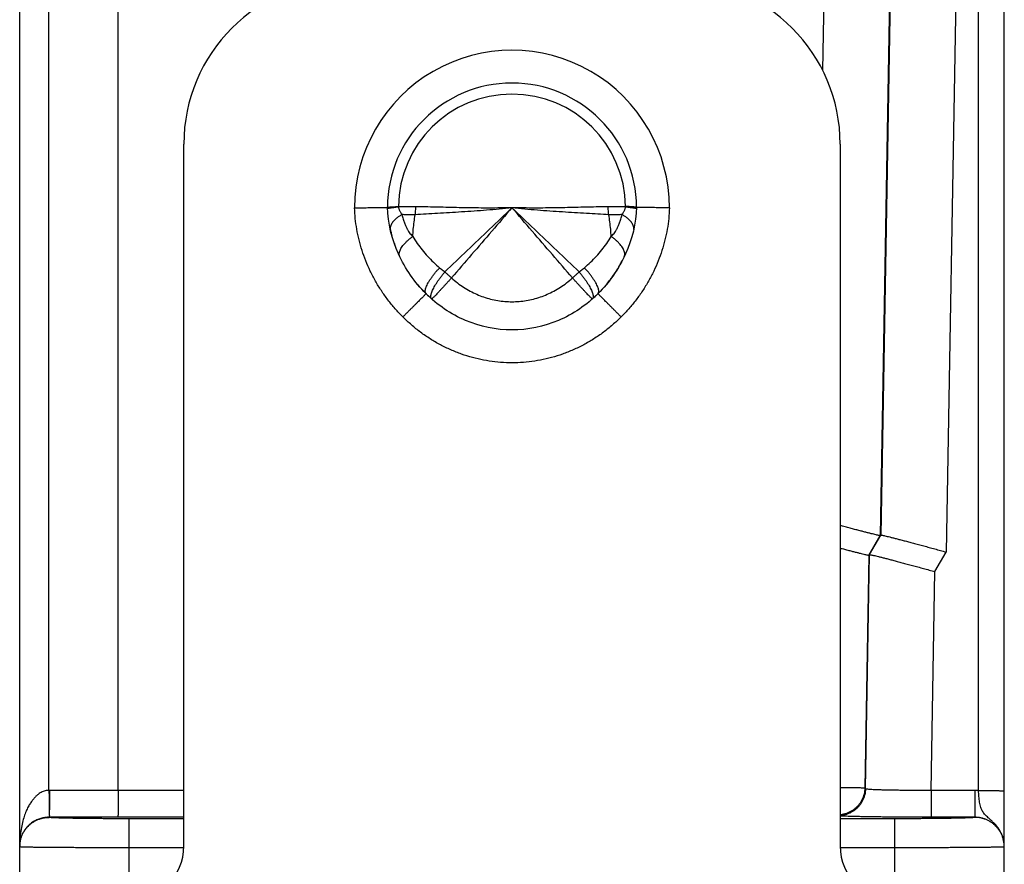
# Model space of a CAD drawing. Header units: inches. Extents: x 0.2 to 16.8, y 0.1 to 10.8.
# Tile 13 of 22: x 8 to 8.9, y 8.7 to 9.5. Entities that reach past the tile are written whole.
import ezdxf

# ---------------------------------------------------------------- set-up
doc = ezdxf.new("R2010")
doc.units = ezdxf.units.IN
doc.header["$LTSCALE"] = 0.935
doc.header["$MEASUREMENT"] = 0
doc.layers.get('0').update_dxf_attribs({"linetype": 'CONTINUOUS'})

msp = doc.modelspace()

# ---------------------------------------------------------------- linework, layer by layer
at = {"color": 7, "linetype": 'CONTINUOUS'}
for p, q in [((8.91596, 8.79525), (8.91596, 10.41856)), ((8.03958, 8.71035), (8.03958, 10.39156)), ((8.93958, 8.74377), (8.93958, 10.39494)), ((8.78928, 10.3547), (8.77354, 9.45285)), ((8.84926, 10.35471), (8.82611, 9.0281)), ((8.06635, 8.79537), (8.06635, 10.34487)), ((8.12958, 8.79536), (8.12958, 10.34487)), ((8.84971, 10.34489), (8.82673, 9.02855)), ((8.90969, 10.34487), (8.88644, 9.01303)), ((8.18958, 8.74456), (8.18958, 9.38556)), ((8.78958, 9.38556), (8.78958, 8.74456)), ((8.81579, 9.01024), (8.82611, 9.0281)), ((8.81642, 9.01069), (8.82673, 9.02855)), ((8.82673, 9.02855), (8.82611, 9.0281)), ((8.81579, 9.01024), (8.81208, 8.79744)), ((8.81268, 8.79681), (8.81642, 9.01069)), ((8.81642, 9.01069), (8.81579, 9.01024)), ((8.87613, 8.99517), (8.88644, 9.01303)), ((8.87264, 8.79536), (8.87613, 8.99517)), ((8.18958, 8.79536), (8.0668, 8.79537)), ((8.81268, 8.79681), (8.81208, 8.79744)), ((8.91258, 8.79536), (8.87264, 8.79536)), ((8.87264, 8.79536), (8.87264, 8.7708)), ((8.91258, 8.79536), (8.91258, 8.77072)), ((8.06658, 8.77072), (8.06658, 8.77081)), ((8.18958, 8.7708), (8.06658, 8.77081)), ((8.13958, 8.70956), (8.13958, 8.76944)), ((8.18958, 8.76944), (8.13958, 8.76944)), ((8.83958, 8.76944), (8.78958, 8.76944)), ((8.83958, 8.70956), (8.83958, 8.76944)), ((8.91258, 8.7708), (8.87264, 8.7708)), ((8.18951, 8.74292), (8.13958, 8.74292)), ((8.83958, 8.74292), (8.78965, 8.74292)), ((8.93958, 7.73563), (8.93958, 8.74372))]:
    msp.add_line(p, q, dxfattribs=at)
for centre, radius, start, end in [((8.33958, 9.38556), 0.15, 90, 180), ((8.63958, 9.38556), 0.15, 0, 90), ((8.48958, 9.32756), 0.14389, 359.94651, 180.05349), ((8.48958, 9.32756), 0.11389, 0.18663, 179.81337), ((8.48958, 9.32756), 0.10379, 0.60312, 179.39688), ((8.13958, 8.74456), 0.05, 270, 360), ((8.83958, 8.74456), 0.05, 180, 270)]:
    msp.add_arc(centre, radius, start, end, dxfattribs=at)
for points, knots in [([(8.34569, 9.32743), (8.34673, 9.32744), (8.3488, 9.32749), (8.35188, 9.32753), (8.3549, 9.32758), (8.35782, 9.32763), (8.36061, 9.32768), (8.36323, 9.32772), (8.36567, 9.32776), (8.36788, 9.3278), (8.36986, 9.32783), (8.37157, 9.32786), (8.37299, 9.32789), (8.37411, 9.32791), (8.37492, 9.32792), (8.37541, 9.32793), (8.37563, 9.32793), (8.37569, 9.32793)], [0, 0, 0, 0, 0.104174, 0.207271, 0.30817, 0.405861, 0.499181, 0.586872, 0.668283, 0.742607, 0.808584, 0.865678, 0.913391, 0.950945, 0.978076, 0.994518, 1, 1, 1, 1]), ([(8.38986, 9.22783), (8.38742, 9.23026), (8.38267, 9.23529), (8.37609, 9.2433), (8.37007, 9.25175), (8.36466, 9.26055), (8.3599, 9.26965), (8.3558, 9.27899), (8.35237, 9.28854), (8.34964, 9.29823), (8.34759, 9.30798), (8.34624, 9.31772), (8.34579, 9.32421), (8.34569, 9.32743)], [0, 0, 0, 0, 0.092619, 0.185695, 0.278766, 0.37138, 0.463307, 0.554697, 0.645642, 0.735918, 0.825248, 0.91336, 1, 1, 1, 1]), ([(8.37569, 9.32793), (8.37574, 9.32797), (8.37595, 9.32806), (8.37647, 9.3281), (8.37728, 9.3282), (8.37843, 9.32828), (8.37988, 9.32838), (8.38162, 9.32847), (8.38362, 9.32858), (8.38504, 9.32862), (8.38579, 9.32865)], [0, 0, 0, 0, 0.018131, 0.068103, 0.149979, 0.263381, 0.407131, 0.579205, 0.77764, 1, 1, 1, 1]), ([(8.41106, 9.24906), (8.4006, 9.2594), (8.38323, 9.28418), (8.37622, 9.31351), (8.37569, 9.32793)], [0, 0, 0, 0, 0.499896, 1, 1, 1, 1]), ([(8.37575, 9.3268), (8.37578, 9.32684), (8.37603, 9.32699), (8.37648, 9.32712), (8.37733, 9.32731), (8.37845, 9.3275), (8.3799, 9.32771), (8.38163, 9.32792), (8.38363, 9.32814), (8.38506, 9.32828), (8.38581, 9.32835)], [0, 0, 0, 0, 0.01705, 0.068556, 0.151304, 0.264895, 0.408246, 0.579841, 0.777812, 1, 1, 1, 1]), ([(8.38579, 9.32865), (8.3858, 9.32862), (8.3858, 9.32855), (8.38581, 9.32845), (8.3858, 9.32838), (8.3858, 9.32834)], [0, 0, 0, 0, 0.333382, 0.66566, 1, 1, 1, 1]), ([(8.40167, 9.32841), (8.39985, 9.32843), (8.39627, 9.32844), (8.39098, 9.32841), (8.38751, 9.32837), (8.3858, 9.32834)], [0, 0, 0, 0, 0.34346, 0.676953, 1, 1, 1, 1]), ([(8.38581, 9.32834), (8.38584, 9.32804), (8.38594, 9.32742), (8.38617, 9.32648), (8.38651, 9.32549), (8.38696, 9.32447), (8.38752, 9.32342), (8.3882, 9.32236), (8.38872, 9.32166), (8.389, 9.32131)], [0, 0, 0, 0, 0.116328, 0.240325, 0.372857, 0.514754, 0.666732, 0.828762, 1, 1, 1, 1]), ([(8.4011, 9.3212), (8.40122, 9.32199), (8.40142, 9.32358), (8.40161, 9.32599), (8.40166, 9.3276), (8.40167, 9.32841)], [0, 0, 0, 0, 0.330815, 0.664654, 1, 1, 1, 1]), ([(8.48958, 9.32756), (8.48572, 9.32711), (8.478, 9.3263), (8.46643, 9.32527), (8.45494, 9.32441), (8.44358, 9.32368), (8.43245, 9.32303), (8.42164, 9.32244), (8.41122, 9.32185), (8.40442, 9.32142), (8.4011, 9.3212)], [0, 0, 0, 0, 0.131421, 0.262394, 0.392679, 0.521306, 0.647266, 0.769624, 0.887492, 1, 1, 1, 1]), ([(8.48958, 9.32756), (8.48616, 9.32747), (8.47932, 9.32733), (8.46908, 9.32726), (8.45889, 9.32731), (8.4488, 9.32745), (8.43887, 9.32765), (8.42915, 9.32788), (8.4197, 9.3281), (8.41057, 9.3283), (8.40459, 9.32839), (8.40167, 9.32841)], [0, 0, 0, 0, 0.116874, 0.233328, 0.349376, 0.464369, 0.577599, 0.688393, 0.796128, 0.900197, 1, 1, 1, 1]), ([(8.48958, 9.32756), (8.48277, 9.32107), (8.46912, 9.30805), (8.44866, 9.28851), (8.43502, 9.27546), (8.42823, 9.26893)], [0, 0, 0, 0, 0.332578, 0.666952, 1, 1, 1, 1]), ([(8.48958, 9.32756), (8.48345, 9.32042), (8.47116, 9.30616), (8.45271, 9.2848), (8.44042, 9.27057), (8.43428, 9.26346)], [0, 0, 0, 0, 0.333463, 0.667207, 1, 1, 1, 1]), ([(8.5775, 9.32841), (8.57457, 9.32839), (8.5686, 9.3283), (8.55947, 9.3281), (8.55001, 9.32788), (8.54029, 9.32765), (8.53036, 9.32745), (8.52027, 9.32731), (8.51008, 9.32726), (8.49984, 9.32733), (8.49301, 9.32747), (8.48958, 9.32756)], [0, 0, 0, 0, 0.099802, 0.203872, 0.311607, 0.422401, 0.535631, 0.650624, 0.766672, 0.883126, 1, 1, 1, 1]), ([(8.55094, 9.26892), (8.54415, 9.27545), (8.53051, 9.28851), (8.51005, 9.30805), (8.49639, 9.32107), (8.48958, 9.32756)], [0, 0, 0, 0, 0.333054, 0.667434, 1, 1, 1, 1]), ([(8.57806, 9.3212), (8.57474, 9.32142), (8.56794, 9.32185), (8.55753, 9.32244), (8.54671, 9.32303), (8.53559, 9.32368), (8.52423, 9.32441), (8.51273, 9.32527), (8.50116, 9.3263), (8.49344, 9.32711), (8.48958, 9.32756)], [0, 0, 0, 0, 0.112508, 0.230376, 0.352734, 0.478694, 0.60732, 0.737605, 0.868579, 1, 1, 1, 1]), ([(8.54488, 9.26346), (8.53875, 9.27057), (8.52645, 9.2848), (8.508, 9.30616), (8.49571, 9.32042), (8.48958, 9.32756)], [0, 0, 0, 0, 0.332793, 0.666537, 1, 1, 1, 1]), ([(8.60347, 9.32793), (8.60294, 9.31351), (8.59593, 9.28418), (8.57857, 9.2594), (8.5681, 9.24906)], [0, 0, 0, 0, 0.500104, 1, 1, 1, 1]), ([(8.59336, 9.32834), (8.59165, 9.32837), (8.58818, 9.32841), (8.58289, 9.32844), (8.57931, 9.32843), (8.5775, 9.32841)], [0, 0, 0, 0, 0.323187, 0.656742, 1, 1, 1, 1]), ([(8.57806, 9.3212), (8.57795, 9.32199), (8.57775, 9.32358), (8.57756, 9.32599), (8.57751, 9.3276), (8.5775, 9.32841)], [0, 0, 0, 0, 0.33084, 0.664667, 1, 1, 1, 1]), ([(8.63348, 9.32743), (8.63337, 9.32422), (8.63293, 9.31773), (8.63158, 9.30799), (8.62952, 9.29821), (8.62677, 9.2885), (8.62333, 9.27893), (8.61923, 9.26957), (8.61447, 9.26048), (8.60906, 9.2517), (8.60306, 9.24328), (8.59649, 9.23528), (8.59175, 9.23026), (8.5893, 9.22783)], [0, 0, 0, 0, 0.086375, 0.174605, 0.264256, 0.354872, 0.445989, 0.537461, 0.629394, 0.72179, 0.814483, 0.907281, 1, 1, 1, 1]), ([(8.59016, 9.32131), (8.59044, 9.32166), (8.59096, 9.32236), (8.59165, 9.32342), (8.59221, 9.32447), (8.59265, 9.32549), (8.59299, 9.32648), (8.59322, 9.32742), (8.59332, 9.32804), (8.59336, 9.32834)], [0, 0, 0, 0, 0.171262, 0.333251, 0.485184, 0.62707, 0.759541, 0.883571, 1, 1, 1, 1]), ([(8.59336, 9.32834), (8.59336, 9.32838), (8.59336, 9.32845), (8.59337, 9.32855), (8.59337, 9.32862), (8.59337, 9.32865)], [0, 0, 0, 0, 0.331831, 0.667344, 1, 1, 1, 1]), ([(8.59336, 9.32834), (8.59411, 9.32827), (8.59553, 9.32814), (8.59753, 9.32792), (8.59926, 9.32771), (8.60071, 9.3275), (8.60184, 9.32731), (8.60269, 9.32712), (8.60313, 9.32699), (8.60339, 9.32684), (8.60341, 9.32679)], [0, 0, 0, 0, 0.222171, 0.420142, 0.591731, 0.735065, 0.848631, 0.931345, 0.982811, 1, 1, 1, 1]), ([(8.60347, 9.32793), (8.60342, 9.32796), (8.60321, 9.32804), (8.6027, 9.3281), (8.60188, 9.3282), (8.60073, 9.32828), (8.59928, 9.32839), (8.59755, 9.32848), (8.59555, 9.32867), (8.59412, 9.32862), (8.59337, 9.32865)], [0, 0, 0, 0, 0.017607, 0.067649, 0.149592, 0.263063, 0.40689, 0.579058, 0.777671, 1, 1, 1, 1]), ([(8.63348, 9.32743), (8.63243, 9.32744), (8.63036, 9.32728), (8.62728, 9.32751), (8.62427, 9.32754), (8.62135, 9.32761), (8.61856, 9.32766), (8.61594, 9.32771), (8.6135, 9.32776), (8.61128, 9.3278), (8.60931, 9.32783), (8.6076, 9.32786), (8.60618, 9.32789), (8.60505, 9.32791), (8.60424, 9.32792), (8.60375, 9.32793), (8.60353, 9.32793), (8.60347, 9.32793)], [0, 0, 0, 0, 0.104121, 0.207185, 0.308054, 0.405736, 0.499067, 0.586775, 0.668204, 0.742544, 0.808537, 0.865644, 0.913369, 0.950933, 0.97807, 0.994517, 1, 1, 1, 1]), ([(8.389, 9.32131), (8.38819, 9.32086), (8.38666, 9.31993), (8.38454, 9.31842), (8.38269, 9.31687), (8.38114, 9.31528), (8.3799, 9.31367), (8.37899, 9.31206), (8.37842, 9.31047), (8.37823, 9.30912), (8.37827, 9.30832), (8.3783, 9.30805)], [0, 0, 0, 0, 0.154796, 0.300018, 0.434796, 0.558629, 0.671471, 0.773869, 0.867134, 0.95349, 1, 1, 1, 1]), ([(8.389, 9.32131), (8.38929, 9.31992), (8.38993, 9.31735), (8.3911, 9.3138), (8.39236, 9.31078), (8.39365, 9.3082), (8.39496, 9.30599), (8.39626, 9.30412), (8.39756, 9.30255), (8.39847, 9.30166), (8.39892, 9.30127)], [0, 0, 0, 0, 0.187397, 0.350404, 0.493319, 0.619486, 0.731639, 0.831645, 0.920802, 1, 1, 1, 1]), ([(8.4011, 9.3212), (8.39984, 9.32111), (8.39722, 9.32101), (8.39318, 9.32104), (8.39042, 9.3212), (8.389, 9.32131)], [0, 0, 0, 0, 0.313578, 0.647858, 1, 1, 1, 1]), ([(8.39892, 9.30127), (8.39903, 9.30348), (8.39933, 9.30791), (8.40006, 9.31456), (8.40072, 9.31898), (8.4011, 9.3212)], [0, 0, 0, 0, 0.330776, 0.664202, 1, 1, 1, 1]), ([(8.59016, 9.32131), (8.58875, 9.3212), (8.58598, 9.32104), (8.58194, 9.32101), (8.57933, 9.32111), (8.57806, 9.3212)], [0, 0, 0, 0, 0.352128, 0.686402, 1, 1, 1, 1]), ([(8.58024, 9.30127), (8.58013, 9.30348), (8.57983, 9.30791), (8.5791, 9.31456), (8.57844, 9.31898), (8.57806, 9.3212)], [0, 0, 0, 0, 0.330776, 0.664201, 1, 1, 1, 1]), ([(8.58024, 9.30127), (8.58069, 9.30166), (8.58161, 9.30255), (8.5829, 9.30412), (8.5842, 9.30599), (8.58551, 9.30819), (8.58681, 9.31077), (8.58806, 9.3138), (8.58923, 9.31735), (8.58987, 9.31992), (8.59016, 9.32131)], [0, 0, 0, 0, 0.079122, 0.168224, 0.268212, 0.38037, 0.506553, 0.649497, 0.812549, 1, 1, 1, 1]), ([(8.60086, 9.30805), (8.60089, 9.30832), (8.60093, 9.30912), (8.60075, 9.31047), (8.60018, 9.31206), (8.59926, 9.31367), (8.59802, 9.31528), (8.59647, 9.31687), (8.59462, 9.31842), (8.5925, 9.31993), (8.59097, 9.32086), (8.59016, 9.32131)], [0, 0, 0, 0, 0.046391, 0.13275, 0.226019, 0.328423, 0.441274, 0.56512, 0.699914, 0.845153, 1, 1, 1, 1]), ([(8.38682, 9.28324), (8.38674, 9.28348), (8.38655, 9.28418), (8.38647, 9.28544), (8.3867, 9.28701), (8.38725, 9.28866), (8.3881, 9.2904), (8.38926, 9.29219), (8.3907, 9.29401), (8.39241, 9.29586), (8.39436, 9.29771), (8.39655, 9.29953), (8.39811, 9.30069), (8.39892, 9.30127)], [0, 0, 0, 0, 0.032606, 0.095103, 0.163275, 0.238881, 0.322926, 0.415804, 0.517451, 0.627458, 0.745157, 0.869674, 1, 1, 1, 1]), ([(8.39892, 9.30127), (8.40021, 9.29914), (8.40295, 9.29496), (8.40749, 9.28894), (8.41243, 9.28319), (8.41775, 9.27777), (8.42152, 9.27439), (8.42345, 9.27278)], [0, 0, 0, 0, 0.197404, 0.397124, 0.598371, 0.799847, 1, 1, 1, 1]), ([(8.55571, 9.27278), (8.55765, 9.2744), (8.56142, 9.27777), (8.56673, 9.28319), (8.57168, 9.28894), (8.57621, 9.29496), (8.57895, 9.29914), (8.58024, 9.30127)], [0, 0, 0, 0, 0.200283, 0.401631, 0.602806, 0.802643, 1, 1, 1, 1]), ([(8.59234, 9.28324), (8.59242, 9.28347), (8.59261, 9.28418), (8.5927, 9.28544), (8.59247, 9.28701), (8.59192, 9.28866), (8.59106, 9.2904), (8.5899, 9.29219), (8.58846, 9.29401), (8.58676, 9.29586), (8.5848, 9.29771), (8.58261, 9.29953), (8.58105, 9.30069), (8.58024, 9.30127)], [0, 0, 0, 0, 0.032788, 0.09528, 0.163445, 0.239045, 0.323081, 0.415946, 0.517577, 0.627567, 0.745244, 0.869738, 1, 1, 1, 1]), ([(8.41106, 9.24906), (8.41085, 9.24928), (8.41049, 9.24983), (8.41026, 9.25087), (8.41031, 9.25212), (8.41061, 9.25357), (8.41116, 9.25521), (8.41196, 9.25704), (8.413, 9.25902), (8.41427, 9.26113), (8.41576, 9.26336), (8.41744, 9.26566), (8.41929, 9.26803), (8.42131, 9.27042), (8.42272, 9.27199), (8.42345, 9.27278)], [0, 0, 0, 0, 0.032144, 0.068666, 0.112486, 0.165098, 0.227044, 0.298291, 0.378447, 0.466869, 0.562733, 0.665084, 0.772857, 0.884902, 1, 1, 1, 1]), ([(8.42345, 9.27278), (8.42398, 9.27233), (8.42503, 9.27145), (8.42662, 9.27016), (8.42769, 9.26934), (8.42823, 9.26893)], [0, 0, 0, 0, 0.337589, 0.670962, 1, 1, 1, 1]), ([(8.55094, 9.26892), (8.55149, 9.26934), (8.55256, 9.27018), (8.55416, 9.27146), (8.5552, 9.27234), (8.55571, 9.27278)], [0, 0, 0, 0, 0.334697, 0.668083, 1, 1, 1, 1]), ([(8.5681, 9.24906), (8.56831, 9.24927), (8.56867, 9.24982), (8.56888, 9.25086), (8.56883, 9.2521), (8.56853, 9.25354), (8.56797, 9.25519), (8.56717, 9.25701), (8.56612, 9.25899), (8.56485, 9.2611), (8.56337, 9.26333), (8.5617, 9.26564), (8.55985, 9.26801), (8.55784, 9.27041), (8.55644, 9.27199), (8.55571, 9.27278)], [0, 0, 0, 0, 0.03179, 0.068061, 0.111752, 0.164333, 0.226307, 0.29759, 0.377779, 0.466256, 0.562222, 0.664708, 0.772629, 0.884807, 1, 1, 1, 1]), ([(8.41591, 9.24449), (8.41581, 9.24461), (8.41557, 9.24501), (8.41536, 9.24582), (8.41536, 9.24693), (8.41557, 9.24824), (8.416, 9.24974), (8.41665, 9.25142), (8.41749, 9.25327), (8.41854, 9.25526), (8.41977, 9.25737), (8.42118, 9.25958), (8.42274, 9.26187), (8.42445, 9.26421), (8.42628, 9.26658), (8.42757, 9.26815), (8.42822, 9.26893)], [0, 0, 0, 0, 0.016485, 0.048391, 0.087029, 0.133715, 0.18893, 0.252671, 0.324633, 0.404307, 0.491031, 0.58402, 0.682396, 0.785203, 0.891424, 1, 1, 1, 1]), ([(8.43428, 9.26346), (8.4336, 9.2627), (8.43226, 9.2612), (8.43026, 9.25899), (8.42832, 9.25687), (8.42646, 9.25484), (8.42471, 9.25295), (8.42308, 9.25119), (8.4216, 9.24961), (8.42026, 9.24821), (8.4191, 9.247), (8.41812, 9.246), (8.41735, 9.24525), (8.41674, 9.24466), (8.41642, 9.24445), (8.41623, 9.24427), (8.4162, 9.24426)], [0, 0, 0, 0, 0.115938, 0.229321, 0.338869, 0.443364, 0.541657, 0.632675, 0.715438, 0.789061, 0.852755, 0.905836, 0.947743, 0.978053, 0.996508, 1, 1, 1, 1]), ([(8.42822, 9.26893), (8.42888, 9.26832), (8.43021, 9.26709), (8.43222, 9.26527), (8.43359, 9.26406), (8.43428, 9.26346)], [0, 0, 0, 0, 0.329426, 0.663702, 1, 1, 1, 1]), ([(8.43428, 9.26346), (8.43602, 9.26188), (8.43962, 9.25888), (8.4453, 9.25485), (8.4512, 9.25135), (8.45727, 9.2484), (8.46353, 9.24597), (8.46994, 9.24407), (8.47647, 9.2427), (8.48302, 9.24188), (8.48958, 9.24161), (8.49613, 9.24188), (8.50269, 9.2427), (8.50921, 9.24407), (8.51563, 9.24597), (8.52188, 9.2484), (8.52796, 9.25135), (8.53386, 9.25485), (8.53955, 9.25888), (8.54314, 9.26188), (8.54488, 9.26346)], [0, 0, 0, 0, 0.057995, 0.11551, 0.171763, 0.227016, 0.281982, 0.337107, 0.391982, 0.446235, 0.499971, 0.553664, 0.607931, 0.662798, 0.717913, 0.772933, 0.8282, 0.884477, 0.941995, 1, 1, 1, 1]), ([(8.54488, 9.26346), (8.54557, 9.26406), (8.54694, 9.26527), (8.54896, 9.26709), (8.55029, 9.26832), (8.55094, 9.26893)], [0, 0, 0, 0, 0.336298, 0.670574, 1, 1, 1, 1]), ([(8.56296, 9.24426), (8.56293, 9.24427), (8.56274, 9.24445), (8.56243, 9.24466), (8.56182, 9.24525), (8.56104, 9.246), (8.56006, 9.24701), (8.5589, 9.24821), (8.55757, 9.24961), (8.55608, 9.25119), (8.55445, 9.25295), (8.5527, 9.25484), (8.55085, 9.25687), (8.54891, 9.25899), (8.54691, 9.2612), (8.54556, 9.2627), (8.54488, 9.26346)], [0, 0, 0, 0, 0.003491, 0.021946, 0.052256, 0.094162, 0.147243, 0.210937, 0.28456, 0.367323, 0.458342, 0.556635, 0.66113, 0.770679, 0.884061, 1, 1, 1, 1]), ([(8.55094, 9.26893), (8.5516, 9.26815), (8.55288, 9.26658), (8.55471, 9.26421), (8.55642, 9.26187), (8.55799, 9.25958), (8.55939, 9.25737), (8.56062, 9.25526), (8.56167, 9.25327), (8.56252, 9.25143), (8.56316, 9.24974), (8.56359, 9.24824), (8.5638, 9.24693), (8.5638, 9.24582), (8.5636, 9.24501), (8.56335, 9.24461), (8.56326, 9.24449)], [0, 0, 0, 0, 0.108574, 0.214795, 0.3176, 0.415975, 0.508963, 0.595685, 0.675359, 0.74732, 0.811061, 0.866276, 0.912963, 0.951602, 0.983511, 1, 1, 1, 1]), ([(8.41106, 9.24906), (8.4111, 9.24902), (8.41077, 9.24886), (8.4106, 9.24852), (8.40993, 9.24794), (8.40918, 9.24714), (8.40816, 9.24614), (8.40697, 9.24493), (8.40557, 9.24354), (8.40401, 9.24197), (8.40229, 9.24025), (8.40043, 9.2384), (8.39846, 9.23643), (8.3964, 9.23436), (8.39426, 9.23223), (8.39207, 9.23004), (8.3906, 9.22857), (8.38986, 9.22783)], [0, 0, 0, 0, 0.005485, 0.02186, 0.048951, 0.086461, 0.133979, 0.190986, 0.256856, 0.330869, 0.412214, 0.499999, 0.593262, 0.690982, 0.792088, 0.895471, 1, 1, 1, 1]), ([(8.5681, 9.24906), (8.56296, 9.24388), (8.55159, 9.23443), (8.526, 9.22044), (8.48958, 9.21292), (8.45316, 9.22044), (8.42757, 9.23443), (8.4162, 9.24388), (8.41106, 9.24906)], [0, 0, 0, 0, 0.125422, 0.250581, 0.5, 0.749419, 0.874578, 1, 1, 1, 1]), ([(8.5893, 9.22783), (8.58856, 9.22857), (8.58709, 9.23005), (8.58491, 9.23224), (8.58278, 9.23438), (8.58072, 9.23645), (8.57875, 9.23842), (8.5769, 9.24028), (8.57518, 9.242), (8.57362, 9.24357), (8.57223, 9.24496), (8.57103, 9.24616), (8.57002, 9.24718), (8.56923, 9.24793), (8.56865, 9.2486), (8.56831, 9.24877), (8.56814, 9.2491), (8.5681, 9.24906)], [0, 0, 0, 0, 0.104528, 0.207911, 0.309016, 0.406736, 0.499999, 0.587785, 0.66913, 0.743143, 0.809015, 0.866021, 0.91354, 0.951049, 0.97814, 0.994515, 1, 1, 1, 1]), ([(8.5893, 9.22783), (8.58678, 9.22529), (8.58154, 9.2204), (8.57318, 9.21369), (8.56438, 9.20764), (8.55519, 9.20227), (8.54567, 9.19764), (8.53586, 9.19376), (8.52581, 9.19063), (8.51558, 9.18827), (8.50523, 9.18669), (8.49482, 9.18589), (8.48439, 9.1859), (8.47397, 9.18669), (8.46361, 9.18827), (8.45338, 9.19062), (8.44334, 9.19374), (8.43353, 9.19763), (8.424, 9.20227), (8.41479, 9.20763), (8.40598, 9.21368), (8.39762, 9.2204), (8.39239, 9.22529), (8.38986, 9.22783)], [0, 0, 0, 0, 0.048404, 0.096659, 0.144752, 0.192641, 0.240292, 0.287748, 0.335103, 0.382389, 0.429529, 0.476468, 0.523344, 0.570348, 0.617526, 0.664782, 0.712081, 0.759528, 0.80723, 0.855179, 0.903312, 0.951593, 1, 1, 1, 1]), ([(8.82611, 9.0281), (8.82602, 9.02804), (8.82564, 9.02815), (8.82494, 9.02821), (8.82378, 9.02848), (8.82222, 9.02882), (8.82024, 9.02929), (8.81788, 9.02987), (8.81512, 9.03056), (8.812, 9.03135), (8.80854, 9.03225), (8.80474, 9.03324), (8.80065, 9.03432), (8.79628, 9.03548), (8.79257, 9.03648), (8.79031, 9.03708), (8.78958, 9.03728)], [0, 0, 0, 0, 0.008005, 0.027598, 0.058766, 0.101355, 0.155313, 0.220175, 0.295542, 0.381272, 0.476551, 0.580712, 0.693454, 0.813622, 0.94032, 1, 1, 1, 1]), ([(8.82673, 9.02855), (8.82681, 9.02861), (8.8272, 9.02851), (8.82789, 9.02844), (8.82906, 9.02817), (8.83061, 9.02784), (8.83259, 9.02736), (8.83496, 9.02679), (8.83771, 9.0261), (8.84083, 9.0253), (8.8443, 9.02441), (8.84809, 9.02342), (8.85219, 9.02234), (8.85655, 9.02117), (8.86115, 9.01994), (8.86596, 9.01864), (8.87094, 9.01729), (8.87603, 9.0159), (8.88121, 9.01447), (8.88469, 9.01351), (8.88644, 9.01303)], [0, 0, 0, 0, 0.004887, 0.016848, 0.035876, 0.061876, 0.094817, 0.134414, 0.180425, 0.232762, 0.290929, 0.354518, 0.423345, 0.496706, 0.574053, 0.655054, 0.738779, 0.824546, 0.911912, 1, 1, 1, 1]), ([(8.78958, 9.01666), (8.78986, 9.01658), (8.79151, 9.01615), (8.79443, 9.01538), (8.79822, 9.01439), (8.80169, 9.01349), (8.80481, 9.0127), (8.80756, 9.01201), (8.80993, 9.01143), (8.81191, 9.01096), (8.81346, 9.01062), (8.81463, 9.01035), (8.81532, 9.01028), (8.81571, 9.01018), (8.81579, 9.01024)], [0, 0, 0, 0, 0.032399, 0.189712, 0.335051, 0.467998, 0.587619, 0.692783, 0.783286, 0.858576, 0.918001, 0.961491, 0.98883, 1, 1, 1, 1]), ([(8.81642, 9.01069), (8.8165, 9.01075), (8.81689, 9.01065), (8.81758, 9.01058), (8.81875, 9.01031), (8.8203, 9.00998), (8.82228, 9.0095), (8.82465, 9.00893), (8.8274, 9.00824), (8.83052, 9.00744), (8.83399, 9.00655), (8.83778, 9.00556), (8.84187, 9.00448), (8.84624, 9.00331), (8.85084, 9.00208), (8.85565, 9.00078), (8.86062, 8.99943), (8.86572, 8.99804), (8.8709, 8.99661), (8.87438, 8.99565), (8.87613, 8.99517)], [0, 0, 0, 0, 0.004887, 0.016848, 0.035876, 0.061876, 0.094817, 0.134414, 0.180425, 0.232762, 0.290929, 0.354518, 0.423345, 0.496706, 0.574053, 0.655054, 0.738779, 0.824546, 0.911912, 1, 1, 1, 1]), ([(8.06635, 8.79537), (8.06578, 8.79536), (8.06463, 8.79527), (8.06289, 8.79493), (8.06111, 8.79436), (8.05925, 8.79351), (8.05732, 8.79235), (8.05533, 8.79082), (8.05329, 8.78888), (8.05125, 8.78649), (8.04921, 8.78359), (8.04722, 8.78015), (8.04532, 8.77609), (8.04355, 8.77136), (8.04197, 8.76586), (8.04067, 8.75952), (8.03979, 8.75237), (8.03958, 8.74732), (8.03958, 8.74469)], [0, 0, 0, 0, 0.027394, 0.055467, 0.085233, 0.117658, 0.15359, 0.193692, 0.238606, 0.28898, 0.345512, 0.409132, 0.480723, 0.561299, 0.652585, 0.756728, 0.873054, 1, 1, 1, 1]), ([(8.06635, 8.79537), (8.06635, 8.7945), (8.06637, 8.79278), (8.06639, 8.79022), (8.0664, 8.78772), (8.06641, 8.78531), (8.06642, 8.78302), (8.06643, 8.78086), (8.06643, 8.77887), (8.06643, 8.77706), (8.06643, 8.77545), (8.06643, 8.77445), (8.06643, 8.77399)], [0, 0, 0, 0, 0.121639, 0.241734, 0.358979, 0.472098, 0.57986, 0.681092, 0.774693, 0.859644, 0.935022, 1, 1, 1, 1]), ([(8.0668, 8.79537), (8.06675, 8.79537), (8.06665, 8.79537), (8.0665, 8.79537), (8.0664, 8.79537), (8.06635, 8.79537)], [0, 0, 0, 0, 0.333303, 0.666636, 1, 1, 1, 1]), ([(8.0668, 8.79537), (8.0668, 8.79451), (8.0668, 8.79279), (8.06679, 8.79023), (8.06679, 8.78773), (8.06678, 8.78532), (8.06677, 8.78301), (8.06676, 8.78085), (8.06674, 8.77885), (8.06667, 8.77705), (8.06657, 8.77544), (8.06648, 8.77445), (8.06643, 8.77399)], [0, 0, 0, 0, 0.121128, 0.241071, 0.35842, 0.471786, 0.579831, 0.681286, 0.774981, 0.859896, 0.935142, 1, 1, 1, 1]), ([(8.12958, 8.79536), (8.12958, 8.79445), (8.12958, 8.79264), (8.12958, 8.78995), (8.12957, 8.78733), (8.12956, 8.78482), (8.12955, 8.78243), (8.12953, 8.78021), (8.12952, 8.77818), (8.1295, 8.77636), (8.12948, 8.77477), (8.12946, 8.77343), (8.12943, 8.77237), (8.12943, 8.77158), (8.12938, 8.7711), (8.12939, 8.77086), (8.12936, 8.7708)], [0, 0, 0, 0, 0.111437, 0.221315, 0.32831, 0.431135, 0.528549, 0.61938, 0.702533, 0.777005, 0.841887, 0.896396, 0.939882, 0.971846, 0.991941, 1, 1, 1, 1]), ([(8.81208, 8.79744), (8.81198, 8.79746), (8.81162, 8.79745), (8.81086, 8.79749), (8.80967, 8.7975), (8.80805, 8.79753), (8.80601, 8.79756), (8.80357, 8.79759), (8.80075, 8.79762), (8.79757, 8.79766), (8.79406, 8.79769), (8.79136, 8.79772), (8.78983, 8.79773), (8.78958, 8.79774)], [0, 0, 0, 0, 0.013886, 0.047549, 0.10074, 0.173046, 0.263896, 0.372572, 0.498219, 0.639866, 0.796466, 0.966947, 1, 1, 1, 1]), ([(8.81208, 8.79744), (8.81206, 8.79652), (8.81193, 8.79467), (8.81142, 8.79194), (8.81061, 8.78928), (8.80951, 8.78673), (8.80814, 8.78432), (8.80651, 8.78207), (8.80464, 8.78002), (8.80255, 8.77818), (8.80028, 8.77659), (8.79784, 8.77526), (8.79527, 8.77421), (8.7926, 8.77345), (8.79068, 8.77313), (8.78967, 8.77302), (8.78958, 8.77301)], [0, 0, 0, 0, 0.07634, 0.152683, 0.229028, 0.305375, 0.381723, 0.458073, 0.534423, 0.610773, 0.687123, 0.763471, 0.839818, 0.916162, 0.992504, 1, 1, 1, 1]), ([(8.81268, 8.79681), (8.81267, 8.79589), (8.81253, 8.79404), (8.81202, 8.79131), (8.81121, 8.78866), (8.81012, 8.78611), (8.80874, 8.78369), (8.80711, 8.78144), (8.80524, 8.77939), (8.80316, 8.77756), (8.80088, 8.77597), (8.79844, 8.77464), (8.79587, 8.77359), (8.7932, 8.77282), (8.79109, 8.77247), (8.78988, 8.77236), (8.78958, 8.77233)], [0, 0, 0, 0, 0.075088, 0.150179, 0.225272, 0.300367, 0.375464, 0.450562, 0.52566, 0.600759, 0.675857, 0.750954, 0.826049, 0.901143, 0.976235, 1, 1, 1, 1]), ([(8.87264, 8.79536), (8.87092, 8.79535), (8.86748, 8.79533), (8.86236, 8.79531), (8.85732, 8.79531), (8.85239, 8.79533), (8.84761, 8.79535), (8.84302, 8.79539), (8.83865, 8.79545), (8.83454, 8.79552), (8.8307, 8.7956), (8.82718, 8.7957), (8.824, 8.7958), (8.82118, 8.79592), (8.81874, 8.79604), (8.8167, 8.79618), (8.81509, 8.79632), (8.81387, 8.79645), (8.81316, 8.79661), (8.81274, 8.79671), (8.81268, 8.79681)], [0, 0, 0, 0, 0.086134, 0.171609, 0.255794, 0.338069, 0.417819, 0.494457, 0.567416, 0.636156, 0.700169, 0.75898, 0.812152, 0.859293, 0.900052, 0.934132, 0.961285, 0.981328, 0.99417, 1, 1, 1, 1]), ([(8.91596, 8.79525), (8.91558, 8.79528), (8.91483, 8.79532), (8.91371, 8.79535), (8.91296, 8.79536), (8.91258, 8.79536)], [0, 0, 0, 0, 0.33319, 0.66649, 1, 1, 1, 1]), ([(8.91596, 8.79525), (8.91684, 8.79525), (8.91859, 8.79525), (8.92119, 8.79524), (8.92373, 8.79523), (8.92617, 8.79521), (8.92847, 8.79519), (8.93063, 8.79516), (8.93259, 8.79513), (8.93435, 8.7951), (8.93587, 8.79506), (8.93716, 8.79503), (8.93815, 8.79497), (8.93893, 8.79496), (8.93927, 8.79487), (8.93958, 8.79489), (8.93958, 8.79484)], [0, 0, 0, 0, 0.111896, 0.222389, 0.330086, 0.433634, 0.531731, 0.623143, 0.706723, 0.781419, 0.846294, 0.900535, 0.943463, 0.974547, 0.993419, 1, 1, 1, 1]), ([(8.93944, 8.74667), (8.93943, 8.74675), (8.93931, 8.74785), (8.93896, 8.74998), (8.93813, 8.753), (8.93694, 8.75598), (8.9354, 8.75892), (8.93349, 8.76175), (8.93131, 8.76437), (8.92903, 8.76668), (8.92687, 8.76863), (8.92497, 8.77027), (8.92336, 8.77168), (8.92201, 8.77304), (8.92083, 8.77442), (8.91977, 8.77596), (8.91887, 8.77773), (8.91811, 8.77977), (8.9175, 8.78205), (8.91703, 8.78451), (8.91666, 8.7871), (8.91637, 8.78976), (8.91614, 8.79249), (8.91602, 8.79433), (8.91596, 8.79525)], [0, 0, 0, 0, 0.004339, 0.05952, 0.115, 0.171865, 0.231066, 0.292719, 0.354475, 0.413372, 0.466115, 0.5105, 0.54781, 0.580907, 0.612787, 0.645355, 0.680445, 0.719063, 0.761436, 0.806695, 0.853458, 0.901372, 0.950284, 1, 1, 1, 1]), ([(8.06658, 8.77081), (8.06604, 8.77081), (8.06494, 8.77078), (8.06328, 8.77063), (8.06158, 8.77038), (8.05981, 8.77), (8.05799, 8.76948), (8.05613, 8.7688), (8.05422, 8.76795), (8.0523, 8.76689), (8.05038, 8.76563), (8.04847, 8.76412), (8.04662, 8.76235), (8.04486, 8.76029), (8.04322, 8.7579), (8.04177, 8.75515), (8.04058, 8.75201), (8.03977, 8.74848), (8.03958, 8.74598), (8.03958, 8.74469)], [0, 0, 0, 0, 0.039264, 0.078868, 0.119934, 0.162982, 0.208365, 0.256043, 0.305862, 0.358321, 0.413462, 0.471464, 0.53274, 0.597458, 0.666237, 0.740275, 0.820797, 0.907399, 1, 1, 1, 1]), ([(8.0396, 8.74469), (8.03962, 8.74531), (8.03973, 8.74687), (8.04012, 8.74934), (8.04086, 8.75208), (8.04187, 8.75472), (8.04316, 8.75724), (8.0447, 8.75962), (8.04648, 8.76182), (8.04848, 8.76382), (8.05068, 8.7656), (8.05306, 8.76714), (8.05558, 8.76843), (8.05822, 8.76944), (8.06096, 8.77017), (8.06375, 8.77062), (8.06564, 8.77072), (8.06658, 8.77072)], [0, 0, 0, 0, 0.044775, 0.113001, 0.181226, 0.249452, 0.317679, 0.385907, 0.454136, 0.522366, 0.590597, 0.65883, 0.727063, 0.795296, 0.863531, 0.931765, 1, 1, 1, 1]), ([(8.06643, 8.77399), (8.06641, 8.77361), (8.06668, 8.77297), (8.0667, 8.77206), (8.06662, 8.77148), (8.06694, 8.77092), (8.06654, 8.77091), (8.06653, 8.77081)], [0, 0, 0, 0, 0.340708, 0.604375, 0.795161, 0.914318, 1, 1, 1, 1]), ([(8.13958, 8.76944), (8.1376, 8.76944), (8.13363, 8.76944), (8.12769, 8.76946), (8.1218, 8.76948), (8.11602, 8.76951), (8.11039, 8.76955), (8.10497, 8.76959), (8.09978, 8.76965), (8.09487, 8.76971), (8.09026, 8.76977), (8.086, 8.76985), (8.0821, 8.76993), (8.07859, 8.77001), (8.07551, 8.7701), (8.07286, 8.7702), (8.07066, 8.77029), (8.06898, 8.7704), (8.06766, 8.77047), (8.06707, 8.7706), (8.06658, 8.77063), (8.06658, 8.77072)], [0, 0, 0, 0, 0.081476, 0.163022, 0.243876, 0.323302, 0.400578, 0.475023, 0.546139, 0.613515, 0.676723, 0.735315, 0.788842, 0.83691, 0.87926, 0.915632, 0.945732, 0.969316, 0.986213, 0.996364, 1, 1, 1, 1]), ([(8.87264, 8.7708), (8.87034, 8.7708), (8.86575, 8.77081), (8.85888, 8.77082), (8.85208, 8.77084), (8.84542, 8.77088), (8.83895, 8.77092), (8.8327, 8.77097), (8.82672, 8.77104), (8.82105, 8.7711), (8.81573, 8.77118), (8.81078, 8.77127), (8.80625, 8.77136), (8.80216, 8.77145), (8.79855, 8.77156), (8.79543, 8.77166), (8.79282, 8.77177), (8.79094, 8.77188), (8.78991, 8.77194), (8.78958, 8.77197)], [0, 0, 0, 0, 0.083036, 0.165943, 0.247985, 0.328425, 0.40657, 0.481897, 0.553987, 0.622405, 0.686673, 0.746357, 0.801045, 0.850349, 0.893962, 0.931616, 0.963077, 0.988118, 1, 1, 1, 1]), ([(8.91258, 8.77072), (8.91258, 8.77063), (8.91209, 8.7706), (8.9115, 8.77047), (8.91018, 8.7704), (8.90851, 8.77029), (8.9063, 8.7702), (8.90366, 8.7701), (8.90057, 8.77001), (8.89707, 8.76993), (8.89317, 8.76985), (8.8889, 8.76977), (8.88429, 8.76971), (8.87938, 8.76965), (8.8742, 8.76959), (8.86877, 8.76955), (8.86315, 8.76951), (8.85736, 8.76948), (8.85147, 8.76946), (8.84553, 8.76944), (8.84157, 8.76944), (8.83958, 8.76944)], [0, 0, 0, 0, 0.003636, 0.013787, 0.030684, 0.054268, 0.084368, 0.120739, 0.163089, 0.211157, 0.264684, 0.323276, 0.386484, 0.453859, 0.524975, 0.59942, 0.676697, 0.756123, 0.836977, 0.918523, 1, 1, 1, 1]), ([(8.93958, 8.74377), (8.93958, 8.74472), (8.93948, 8.74661), (8.93904, 8.74941), (8.9383, 8.75215), (8.93729, 8.7548), (8.936, 8.75733), (8.93445, 8.75971), (8.93267, 8.76191), (8.93066, 8.76391), (8.92847, 8.76569), (8.92609, 8.76723), (8.92357, 8.76851), (8.92093, 8.76953), (8.9182, 8.77026), (8.91541, 8.7707), (8.91352, 8.7708), (8.91258, 8.7708)], [0, 0, 0, 0, 0.066781, 0.133588, 0.200394, 0.267184, 0.333953, 0.400701, 0.467413, 0.534042, 0.600596, 0.667124, 0.733678, 0.80027, 0.866857, 0.933432, 1, 1, 1, 1]), ([(8.93958, 8.74377), (8.93958, 8.7447), (8.93948, 8.74656), (8.93904, 8.74934), (8.93831, 8.75208), (8.93729, 8.75472), (8.93601, 8.75724), (8.93447, 8.75962), (8.93268, 8.76182), (8.93068, 8.76382), (8.92848, 8.7656), (8.92611, 8.76714), (8.92358, 8.76843), (8.92094, 8.76944), (8.91821, 8.77017), (8.91541, 8.77062), (8.91352, 8.77072), (8.91258, 8.77072)], [0, 0, 0, 0, 0.065452, 0.132201, 0.198949, 0.265699, 0.332449, 0.3992, 0.465952, 0.532705, 0.599459, 0.666215, 0.732971, 0.799727, 0.866485, 0.933242, 1, 1, 1, 1]), ([(8.13958, 8.74292), (8.13696, 8.74292), (8.13175, 8.74292), (8.12396, 8.74293), (8.11627, 8.74294), (8.10872, 8.74295), (8.10137, 8.74298), (8.09425, 8.743), (8.08741, 8.74303), (8.0809, 8.74307), (8.07476, 8.74311), (8.06901, 8.74315), (8.0637, 8.7432), (8.05886, 8.74324), (8.05451, 8.7433), (8.05068, 8.74335), (8.0474, 8.74341), (8.04466, 8.74345), (8.04259, 8.74355), (8.04093, 8.74352), (8.04023, 8.74372), (8.03958, 8.74361), (8.03958, 8.74372)], [0, 0, 0, 0, 0.078508, 0.156552, 0.233618, 0.309225, 0.382907, 0.45421, 0.522691, 0.58792, 0.649492, 0.707043, 0.760247, 0.808795, 0.852391, 0.89076, 0.923654, 0.950864, 0.972218, 0.987578, 0.996848, 1, 1, 1, 1]), ([(8.93927, 8.74366), (8.93885, 8.7437), (8.93823, 8.74352), (8.93657, 8.74355), (8.9345, 8.74345), (8.93176, 8.74341), (8.92849, 8.74335), (8.92466, 8.7433), (8.92031, 8.74324), (8.91546, 8.7432), (8.91015, 8.74315), (8.90441, 8.74311), (8.89826, 8.74307), (8.89175, 8.74303), (8.88491, 8.743), (8.8778, 8.74298), (8.87044, 8.74295), (8.8629, 8.74294), (8.85521, 8.74293), (8.84742, 8.74292), (8.8422, 8.74292), (8.83958, 8.74292)], [0, 0, 0, 0, 0.009299, 0.024708, 0.046129, 0.073425, 0.106423, 0.144913, 0.188647, 0.237348, 0.29072, 0.348454, 0.41022, 0.475655, 0.544352, 0.615881, 0.689796, 0.765642, 0.842952, 0.921243, 1, 1, 1, 1])]:
    msp.add_open_spline(points, degree=3, knots=knots, dxfattribs=at)
for points in [[(8.37574, 9.32674), (8.37574, 9.32676), (8.37574, 9.32678), (8.37575, 9.3268)], [(8.60341, 9.32679), (8.60342, 9.32678), (8.60342, 9.32676), (8.60342, 9.32674)], [(8.3783, 9.30805), (8.37833, 9.30783), (8.37836, 9.30762), (8.37841, 9.30741)], [(8.37841, 9.30741), (8.37866, 9.3063), (8.37893, 9.30518), (8.37922, 9.30407)], [(8.60075, 9.30741), (8.6008, 9.30762), (8.60084, 9.30783), (8.60086, 9.30805)], [(8.37922, 9.30407), (8.37939, 9.30342), (8.37957, 9.30276), (8.37975, 9.30211)], [(8.38204, 9.29479), (8.38219, 9.29437), (8.38233, 9.29396), (8.38248, 9.29354)], [(8.38705, 9.28267), (8.38696, 9.28286), (8.38689, 9.28305), (8.38682, 9.28324)], [(8.58906, 9.27675), (8.58966, 9.27784), (8.59024, 9.27894), (8.59081, 9.28005)], [(8.59211, 9.28267), (8.5922, 9.28286), (8.59228, 9.28304), (8.59234, 9.28324)], [(8.58458, 9.26929), (8.58525, 9.27032), (8.5859, 9.27136), (8.58654, 9.27241)], [(8.58654, 9.27241), (8.58741, 9.27383), (8.58825, 9.27528), (8.58906, 9.27675)], [(8.57596, 9.25761), (8.5772, 9.25909), (8.5784, 9.2606), (8.57957, 9.26215)], [(8.57957, 9.26215), (8.58027, 9.26307), (8.58095, 9.26401), (8.58163, 9.26495)], [(8.58163, 9.26495), (8.58264, 9.26638), (8.58363, 9.26782), (8.58458, 9.26929)], [(8.40324, 9.25756), (8.40386, 9.25683), (8.40448, 9.2561), (8.40511, 9.25539)], [(8.40511, 9.25539), (8.40702, 9.2532), (8.409, 9.25109), (8.41106, 9.24906)], [(8.41106, 9.24906), (8.41269, 9.24742), (8.41437, 9.24583), (8.4161, 9.24429)], [(8.4161, 9.24428), (8.41603, 9.24435), (8.41597, 9.24442), (8.41591, 9.24449)], [(8.4161, 9.24429), (8.41611, 9.24428), (8.41612, 9.24427), (8.41613, 9.24426)], [(8.41613, 9.24426), (8.41612, 9.24427), (8.41611, 9.24428), (8.4161, 9.24428)], [(8.41613, 9.24426), (8.41636, 9.24405), (8.4166, 9.24384), (8.41684, 9.24363)], [(8.4162, 9.24426), (8.41617, 9.24424), (8.41615, 9.24424), (8.41613, 9.24426)], [(8.56231, 9.24362), (8.56256, 9.24384), (8.56281, 9.24405), (8.56305, 9.24427)], [(8.56304, 9.24426), (8.56301, 9.24424), (8.56299, 9.24424), (8.56296, 9.24426)], [(8.56326, 9.24449), (8.56319, 9.24441), (8.56311, 9.24433), (8.56304, 9.24426)], [(8.56305, 9.24427), (8.56479, 9.24582), (8.56647, 9.24742), (8.5681, 9.24906)], [(8.03958, 8.74372), (8.03958, 8.74404), (8.03959, 8.74437), (8.0396, 8.74469)], [(8.93958, 8.74372), (8.93958, 8.74361), (8.93942, 8.74364), (8.93927, 8.74366)], [(8.93958, 8.74377), (8.93958, 8.74474), (8.93953, 8.74571), (8.93944, 8.74667)], [(8.93958, 8.74372), (8.93958, 8.74374), (8.93958, 8.74376), (8.93958, 8.74377)]]:
    msp.add_open_spline(points, degree=3, dxfattribs=at)

doc.saveas('drawing.dxf')
